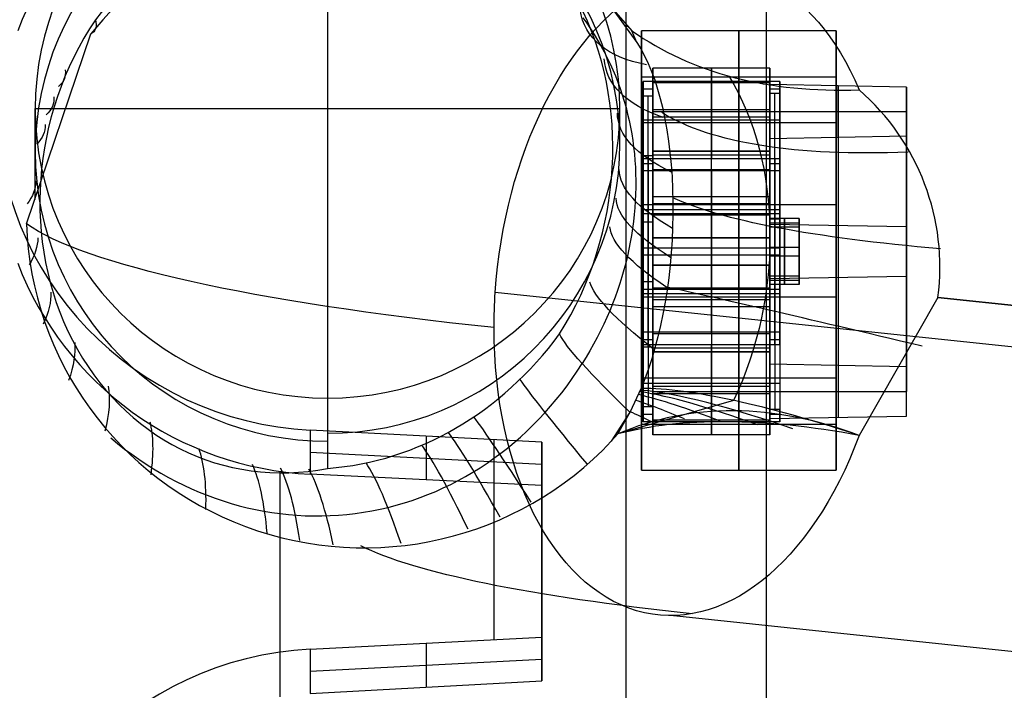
# Model space of a CAD drawing. Extents: x -15 to 7, y 1 to 148.
# Tile 65 of 194: x -5.34 to -2.81, y 122.34 to 124.07. Entities that reach past the tile are written whole.
import ezdxf

# ---------------------------------------------------------------- set-up
doc = ezdxf.new("R2010")
doc.units = 0
doc.layers.add('DEFAULT', color=7, linetype='CONTINUOUS')

msp = doc.modelspace()

# ---------------------------------------------------------------- linework, layer by layer
at = {"layer": 'DEFAULT', "color": 254}
for p, q in [((-3.7842, 116.8059, -107.1217), (-3.7842, 139.6823, -102.2592)), ((-3.4238, 116.8153, -104.5726), (-3.4238, 133.8718, -100.9472)), ((-4.55, 124.5802, -3.859), (-4.55, 123.0945, -3.653)), ((-3.8221, 124.0977, -5.9726), (-3.757, 124.0067, -5.9076)), ((-3.8221, 124.0977, -5.9726), (-3.7693, 124.0374, -5.959)), ((-3.8952, 124.0704, -5.3266), (-3.8851, 124.0564, -5.3159)), ((-3.8851, 124.0564, -5.3159), (-3.8754, 124.0422, -5.3054)), ((-3.7781, 124.0483, -5.9614), (-3.7836, 124.0473, -5.9356)), ((-5.3227, 123.542, -5.8864), (-5.157, 124.0291, -5.9598)), ((-3.8754, 124.0422, -5.3054), (-3.8661, 124.0278, -5.2951)), ((-3.8661, 124.0278, -5.2951), (-3.8572, 124.0132, -5.285)), ((-3.757, 124.0067, -5.9076), (-3.7693, 124.0374, -5.959)), ((-3.8572, 124.0132, -5.285), (-3.8486, 123.9984, -5.275)), ((-3.8486, 123.9984, -5.275), (-3.8404, 123.9834, -5.2653)), ((-3.8404, 123.9834, -5.2653), (-3.8326, 123.9681, -5.2557)), ((-3.8326, 123.9681, -5.2557), (-3.8252, 123.9526, -5.2464)), ((-3.8252, 123.9526, -5.2464), (-3.8182, 123.937, -5.2374)), ((-3.8182, 123.937, -5.2374), (-3.8116, 123.9212, -5.2286)), ((-3.8116, 123.9212, -5.2286), (-3.8053, 123.9052, -5.2201)), ((-3.7152, 123.941, -22.0407), (-3.7152, 123.7285, -22.0108)), ((-3.7152, 123.7183, -23.6251), (-3.7152, 123.941, -22.0407)), ((-3.4152, 123.941, -22.0407), (-3.7152, 123.941, -22.0407)), ((-3.5652, 123.941, -22.0407), (-3.5652, 123.7285, -22.0108)), ((-3.5652, 123.7183, -23.6251), (-3.5652, 123.941, -22.0407)), ((-3.4152, 123.7285, -22.0108), (-3.4152, 123.941, -22.0407)), ((-3.4152, 123.941, -22.0407), (-3.4152, 123.7183, -23.6251)), ((-3.8053, 123.9052, -5.2201), (-3.7995, 123.8891, -5.212)), ((-3.7402, 123.869, -22.283), (-3.7402, 123.9073, -22.0107)), ((-3.7402, 123.9073, -22.0107), (-3.7402, 123.7093, -21.9829)), ((-3.3902, 123.9073, -22.0107), (-3.7402, 123.9073, -22.0107)), ((-3.4152, 123.9038, -22.0355), (-3.7152, 123.9038, -22.0355)), ((-3.7152, 123.9038, -22.0355), (-3.7152, 123.869, -22.283)), ((-3.7152, 123.9038, -22.0355), (-3.7152, 123.7285, -22.0108)), ((-3.5652, 123.9073, -22.0107), (-3.5652, 123.7093, -21.9829)), ((-3.5652, 123.9038, -22.0355), (-3.5652, 123.9073, -22.0107)), ((-3.5652, 123.7285, -22.0108), (-3.5652, 123.9038, -22.0355)), ((-3.4152, 123.876, -22.2335), (-3.4152, 123.9038, -22.0355)), ((-3.4152, 123.9038, -22.0355), (-3.4152, 123.7285, -22.0108)), ((-3.4152, 123.8992, -22.3378), (-3.4152, 123.1813, -22.2369)), ((-3.4152, 123.76, -23.328), (-3.4152, 123.8992, -22.3378)), ((-3.0652, 123.8928, -22.3835), (-3.4152, 123.8992, -22.3378)), ((-3.3902, 123.7093, -21.9829), (-3.3902, 123.9073, -22.0107)), ((-3.3902, 123.9073, -22.0107), (-3.3902, 123.876, -22.2335)), ((-3.2402, 123.896, -22.3606), (-3.2402, 123.1781, -22.2597)), ((-3.2402, 123.7633, -23.3052), (-3.2402, 123.896, -22.3606)), ((-3.0652, 123.1748, -22.2826), (-3.0652, 123.8928, -22.3835)), ((-3.0652, 123.8928, -22.3835), (-3.0652, 123.7665, -23.2823)), ((-3.7995, 123.8891, -5.212), (-3.7941, 123.8729, -5.2041)), ((-3.7941, 123.8729, -5.2041), (-3.789, 123.8565, -5.1966)), ((-3.7402, 123.8882, -22.1469), (-3.7402, 123.2445, -22.0564)), ((-3.7402, 123.8882, -22.1469), (-3.7152, 123.8882, -22.1469)), ((-3.7402, 123.2254, -22.1926), (-3.7402, 123.869, -22.283)), ((-3.7152, 123.869, -22.283), (-3.7402, 123.869, -22.283)), ((-3.7277, 123.2254, -22.1926), (-3.7277, 123.869, -22.283)), ((-3.7152, 123.8864, -22.1593), (-3.7152, 123.2428, -22.0688)), ((-3.7152, 123.869, -22.283), (-3.7152, 123.2254, -22.1926)), ((-3.4152, 123.6502, -22.1008), (-3.4152, 123.8899, -22.1345)), ((-3.4152, 123.8882, -22.1469), (-3.3902, 123.8882, -22.1469)), ((-3.3902, 123.876, -22.2335), (-3.4152, 123.876, -22.2335)), ((-3.4152, 123.876, -22.2335), (-3.4152, 123.2323, -22.1431)), ((-3.4027, 123.2323, -22.1431), (-3.4027, 123.876, -22.2335)), ((-3.3902, 123.8917, -22.1221), (-3.3902, 123.6238, -22.0845)), ((-3.3902, 123.2323, -22.1431), (-3.3902, 123.876, -22.2335)), ((-3.789, 123.8565, -5.1966), (-3.7844, 123.8401, -5.1895)), ((-5.3, 123.6041, -5.4388), (-5.3, 123.8374, -3.756)), ((-5.3, 123.8374, -3.756), (-3.8, 123.8374, -3.756)), ((-3.8, 123.729, -4.5376), (-3.8, 123.8374, -3.756)), ((-3.7844, 123.8401, -5.1895), (-3.7802, 123.8234, -5.1827)), ((-3.7802, 123.8234, -5.1827), (-3.7763, 123.8067, -5.1762)), ((-3.7152, 123.8347, -22.0258), (-3.4152, 123.8347, -22.0258)), ((-3.7152, 123.8296, -22.8329), (-3.7152, 123.1117, -22.732)), ((-3.7152, 123.8296, -22.8329), (-3.4152, 123.8296, -22.8329)), ((-3.4152, 123.8296, -22.8329), (-3.4152, 123.1117, -22.732)), ((-3.4152, 123.8296, -22.8329), (-3.0652, 123.8296, -22.8329)), ((-3.4152, 123.8296, -22.8329), (-3.4152, 123.1117, -22.732)), ((-3.0652, 123.8296, -22.8329), (-3.0652, 123.1117, -22.732)), ((-3.7763, 123.8067, -5.1762), (-3.7729, 123.7899, -5.1701)), ((-3.7402, 123.8083, -21.9968), (-3.3902, 123.8083, -21.9968)), ((-3.7152, 123.8162, -22.0231), (-3.4152, 123.8162, -22.0231)), ((-3.7729, 123.7899, -5.1701), (-3.7698, 123.7729, -5.1644)), ((-3.7698, 123.7729, -5.1644), (-3.7671, 123.7558, -5.1591)), ((-3.0652, 123.7665, -23.2823), (-3.4152, 123.76, -23.328)), ((-3.0652, 123.0485, -23.1814), (-3.0652, 123.7665, -23.2823)), ((-3.7671, 123.7558, -5.1591), (-3.7649, 123.7387, -5.1543)), ((-3.4152, 123.0421, -23.2271), (-3.4152, 123.76, -23.328)), ((-3.2402, 123.7633, -23.3052), (-3.2402, 123.0453, -23.2043)), ((-3.7649, 123.7387, -5.1543), (-3.763, 123.7215, -5.1498)), ((-3.763, 123.7215, -5.1498), (-3.7615, 123.7043, -5.1458)), ((-3.7402, 123.716, -23.3723), (-3.7402, 123.0723, -23.2819)), ((-3.7402, 123.6777, -23.6447), (-3.7402, 123.716, -23.3723)), ((-3.7152, 123.716, -23.3723), (-3.7402, 123.716, -23.3723)), ((-3.7277, 123.716, -23.3723), (-3.7277, 123.0723, -23.2819)), ((-3.4152, 123.7285, -22.0108), (-3.7152, 123.7285, -22.0108)), ((-3.7152, 123.7285, -22.0108), (-3.4152, 123.7285, -22.0108)), ((-3.7152, 123.5058, -23.5953), (-3.7152, 123.7183, -23.6251)), ((-3.4152, 123.7183, -23.6251), (-3.7152, 123.7183, -23.6251)), ((-3.7152, 123.0723, -23.2819), (-3.7152, 123.716, -23.3723)), ((-3.7152, 123.716, -23.3723), (-3.7152, 123.6812, -23.6199)), ((-3.5652, 123.5058, -23.5953), (-3.5652, 123.7183, -23.6251)), ((-3.4152, 123.5058, -23.5953), (-3.4152, 123.7183, -23.6251)), ((-3.7615, 123.7043, -5.1458), (-3.7604, 123.6871, -5.1421)), ((-3.7402, 123.7093, -21.9829), (-3.3902, 123.7093, -21.9829)), ((-3.7402, 123.6968, -23.5085), (-3.7402, 123.0531, -23.418)), ((-3.7402, 123.6968, -23.5085), (-3.7152, 123.6968, -23.5085)), ((-3.7152, 123.6986, -23.4961), (-3.7152, 123.3767, -23.4509)), ((-3.4152, 123.6812, -23.6199), (-3.4152, 123.709, -23.4218)), ((-3.4152, 123.709, -23.4218), (-3.3902, 123.709, -23.4218)), ((-3.4152, 123.0653, -23.3314), (-3.4152, 123.709, -23.4218)), ((-3.4152, 123.6968, -23.5085), (-3.3902, 123.6968, -23.5085)), ((-3.4152, 123.4553, -23.4872), (-3.4152, 123.6951, -23.5209)), ((-3.4027, 123.709, -23.4218), (-3.4027, 123.0653, -23.3314)), ((-3.3902, 123.709, -23.4218), (-3.3902, 123.6777, -23.6447)), ((-3.3902, 123.709, -23.4218), (-3.3902, 123.0653, -23.3314)), ((-3.3902, 123.6933, -23.5332), (-3.3902, 123.4255, -23.4956)), ((-3.7604, 123.6871, -5.1421), (-3.7597, 123.6698, -5.139)), ((-3.7597, 123.6698, -5.139), (-3.7594, 123.6525, -5.1362)), ((-3.7402, 123.4796, -23.6168), (-3.7402, 123.6777, -23.6447)), ((-3.3902, 123.6777, -23.6447), (-3.7402, 123.6777, -23.6447)), ((-3.7152, 123.6812, -23.6199), (-3.4152, 123.6812, -23.6199)), ((-3.7152, 123.5058, -23.5953), (-3.7152, 123.6812, -23.6199)), ((-3.5652, 123.6777, -23.6447), (-3.5652, 123.6812, -23.6199)), ((-3.5652, 123.6812, -23.6199), (-3.5652, 123.5058, -23.5953)), ((-3.5652, 123.4796, -23.6168), (-3.5652, 123.6777, -23.6447)), ((-3.4152, 123.6812, -23.6199), (-3.4152, 123.5058, -23.5953)), ((-3.3902, 123.6777, -23.6447), (-3.3902, 123.4796, -23.6168)), ((-3.7594, 123.6525, -5.1362), (-3.7594, 123.6352, -5.1338)), ((-3.7599, 123.6178, -5.1319), (-3.7607, 123.6003, -5.1304)), ((-3.7594, 123.6352, -5.1338), (-3.7599, 123.6178, -5.1319)), ((-3.7607, 123.6003, -5.1304), (-3.7618, 123.5829, -5.1293)), ((-3.7152, 123.612, -23.6102), (-3.4152, 123.612, -23.6102)), ((-3.7152, 123.5935, -23.6076), (-3.4152, 123.5935, -23.6076)), ((-3.7634, 123.5653, -5.1286), (-3.7654, 123.5477, -5.1283)), ((-3.7618, 123.5829, -5.1293), (-3.7634, 123.5653, -5.1286)), ((-3.7402, 123.5787, -23.6307), (-3.3902, 123.5787, -23.6307)), ((-3.7402, 123.5681, -22.0893), (-3.7402, 123.5472, -22.2378)), ((-3.7402, 123.5681, -22.0893), (-3.3902, 123.5681, -22.0893)), ((-3.7152, 123.5646, -22.114), (-3.7152, 123.5472, -22.2378)), ((-3.7152, 123.5646, -22.114), (-3.4152, 123.5646, -22.114)), ((-3.7152, 123.5646, -22.114), (-3.7152, 123.3767, -23.4509)), ((-3.7152, 123.5646, -22.114), (-3.4152, 123.5646, -22.114)), ((-3.4152, 123.5646, -22.114), (-3.4152, 123.5542, -22.1883)), ((-3.4152, 123.5646, -22.114), (-3.4152, 123.3767, -23.4509)), ((-3.3902, 123.5681, -22.0893), (-3.3902, 123.5542, -22.1883)), ((-3.7654, 123.5477, -5.1283), (-3.7677, 123.53, -5.1285)), ((-3.7402, 123.5472, -22.2378), (-3.7152, 123.5472, -22.2378)), ((-3.4152, 123.5555, -22.7136), (-3.4152, 123.4081, -22.6928)), ((-3.3402, 123.5555, -22.7136), (-3.4152, 123.5555, -22.7136)), ((-3.4152, 123.5332, -22.8721), (-3.4152, 123.5555, -22.7136)), ((-3.4152, 123.5542, -22.1883), (-3.3902, 123.5542, -22.1883)), ((-3.4152, 123.5444, -22.7928), (-3.3402, 123.5444, -22.7928)), ((-3.4152, 123.5444, -22.7928), (-3.4152, 123.3969, -22.7721)), ((-3.4152, 123.5402, -22.2873), (-3.4152, 123.4011, -23.2776)), ((-3.0652, 123.5338, -22.3331), (-3.4152, 123.5402, -22.2873)), ((-3.3777, 123.5555, -22.7136), (-3.3777, 123.4081, -22.6928)), ((-3.3777, 123.5332, -22.8721), (-3.3777, 123.5555, -22.7136)), ((-3.3402, 123.5332, -22.8721), (-3.3402, 123.5555, -22.7136)), ((-3.3402, 123.5555, -22.7136), (-3.3402, 123.4081, -22.6928)), ((-3.3402, 123.5444, -22.7928), (-3.3402, 123.3969, -22.7721)), ((-3.7677, 123.53, -5.1285), (-3.7705, 123.5122, -5.129)), ((-3.3402, 123.5332, -22.8721), (-3.4152, 123.5332, -22.8721)), ((-3.4152, 123.3858, -22.8513), (-3.4152, 123.5332, -22.8721)), ((-3.3902, 123.5159, -22.0693), (-3.3902, 123.248, -22.0317)), ((-3.3777, 123.3858, -22.8513), (-3.3777, 123.5332, -22.8721)), ((-3.3402, 123.3858, -22.8513), (-3.3402, 123.5332, -22.8721)), ((-3.0652, 123.5338, -22.3331), (-3.0652, 123.4075, -23.2318)), ((-3.7736, 123.4944, -5.13), (-3.7771, 123.4766, -5.1313)), ((-3.7705, 123.5122, -5.129), (-3.7736, 123.4944, -5.13)), ((-3.7152, 123.5058, -23.5953), (-3.4152, 123.5058, -23.5953)), ((-3.4152, 123.5058, -23.5953), (-3.7152, 123.5058, -23.5953)), ((-3.7771, 123.4766, -5.1313), (-3.781, 123.4588, -5.133)), ((-3.3902, 123.4796, -23.6168), (-3.7402, 123.4796, -23.6168)), ((-3.4152, 123.2462, -22.044), (-3.4152, 123.486, -22.0777)), ((-3.4152, 123.4818, -22.7032), (-3.3402, 123.4818, -22.7032)), ((-3.4152, 123.4818, -22.7032), (-3.4152, 123.4595, -22.8617)), ((-3.3402, 123.4818, -22.7032), (-3.3402, 123.4595, -22.8617)), ((-3.7853, 123.4411, -5.1351), (-3.79, 123.4235, -5.1376)), ((-3.781, 123.4588, -5.133), (-3.7853, 123.4411, -5.1351)), ((-3.7402, 123.4617, -21.9481), (-3.7402, 123.2636, -21.9202)), ((-3.3902, 123.4617, -21.9481), (-3.7402, 123.4617, -21.9481)), ((-3.5652, 123.4617, -21.9481), (-3.5652, 123.2636, -21.9202)), ((-3.4152, 123.4595, -22.8617), (-3.3402, 123.4595, -22.8617)), ((-3.3902, 123.2636, -21.9202), (-3.3902, 123.4617, -21.9481)), ((-3.79, 123.4235, -5.1376), (-3.795, 123.4059, -5.1404)), ((-3.7152, 123.4355, -21.9697), (-3.7152, 123.2602, -21.945)), ((-3.7152, 123.4355, -21.9697), (-3.4152, 123.4355, -21.9697)), ((-3.7152, 123.4355, -21.9697), (-3.7152, 123.223, -21.9398)), ((-3.4152, 123.4355, -21.9697), (-3.7152, 123.4355, -21.9697)), ((-3.5652, 123.2602, -21.945), (-3.5652, 123.4355, -21.9697)), ((-3.5652, 123.4355, -21.9697), (-3.5652, 123.223, -21.9398)), ((-3.4152, 123.2602, -21.945), (-3.4152, 123.4355, -21.9697)), ((-3.4152, 123.223, -21.9398), (-3.4152, 123.4355, -21.9697)), ((-3.8005, 123.3884, -5.1436), (-3.8063, 123.3709, -5.147)), ((-3.795, 123.4059, -5.1404), (-3.8005, 123.3884, -5.1436)), ((-3.7402, 123.3941, -23.3271), (-3.7402, 123.3732, -23.4756)), ((-3.7402, 123.3941, -23.3271), (-3.7152, 123.3941, -23.3271)), ((-3.7152, 123.3941, -23.3271), (-3.7152, 123.3767, -23.4509)), ((-3.4152, 123.4081, -22.6928), (-3.3402, 123.4081, -22.6928)), ((-3.4152, 123.4081, -22.6928), (-3.4152, 123.3858, -22.8513)), ((-3.4152, 123.4011, -23.2776), (-3.0652, 123.4075, -23.2318)), ((-3.4152, 123.3969, -22.7721), (-3.3402, 123.3969, -22.7721)), ((-3.4152, 123.3872, -23.3766), (-3.4152, 123.3767, -23.4509)), ((-3.4152, 123.3872, -23.3766), (-3.3902, 123.3872, -23.3766)), ((-3.3902, 123.3872, -23.3766), (-3.3902, 123.3732, -23.4756)), ((-3.3777, 123.4081, -22.6928), (-3.3777, 123.3858, -22.8513)), ((-3.3402, 123.4081, -22.6928), (-3.3402, 123.3858, -22.8513)), ((-1.053, 123.0414, -10.1591), (-4.1199, 123.3659, -7.8186)), ((-1.053, 123.0414, -10.1591), (-4.1199, 123.3659, -7.8186)), ((-3.8063, 123.3709, -5.147), (-3.8125, 123.3535, -5.1509)), ((-3.3902, 123.3732, -23.4756), (-3.7402, 123.3732, -23.4756)), ((-3.7402, 123.3627, -21.9342), (-3.3902, 123.3627, -21.9342)), ((-3.7152, 123.3767, -23.4509), (-3.7152, 123.0549, -23.4057)), ((-3.4152, 123.3767, -23.4509), (-3.7152, 123.3767, -23.4509)), ((-3.4152, 123.3767, -23.4509), (-3.7152, 123.3767, -23.4509)), ((-3.3402, 123.3858, -22.8513), (-3.4152, 123.3858, -22.8513)), ((-3.8125, 123.3535, -5.1509), (-3.8191, 123.3361, -5.155)), ((-3.7152, 123.3479, -21.9573), (-3.4152, 123.3479, -21.9573)), ((-2.9842, 123.3526, -6.5908), (-3.1864, 122.9987, -6.5446)), ((-2.9842, 123.3526, -6.5908), (-0.0429, 123.0414, -8.8355)), ((-0.0429, 123.0414, -8.8355), (-2.9842, 123.3526, -6.5908)), ((-3.8261, 123.3187, -5.1595), (-3.8336, 123.3014, -5.1642)), ((-3.8191, 123.3361, -5.155), (-3.8261, 123.3187, -5.1595)), ((-3.7152, 123.3293, -21.9547), (-3.4152, 123.3293, -21.9547)), ((-3.3902, 123.3175, -23.4804), (-3.3902, 123.0497, -23.4428)), ((-3.8336, 123.3014, -5.1642), (-3.8414, 123.2841, -5.1693)), ((-3.4152, 123.0514, -23.4304), (-3.4152, 123.2911, -23.4641)), ((-3.8497, 123.267, -5.1746), (-3.8584, 123.2499, -5.1802)), ((-3.8414, 123.2841, -5.1693), (-3.8497, 123.267, -5.1746)), ((-3.7402, 123.2636, -21.9202), (-3.7402, 123.2254, -22.1926)), ((-3.3902, 123.2636, -21.9202), (-3.7402, 123.2636, -21.9202)), ((-3.5652, 123.2636, -21.9202), (-3.5652, 123.2602, -21.945)), ((-3.3902, 123.2323, -22.1431), (-3.3902, 123.2636, -21.9202)), ((-3.8584, 123.2499, -5.1802), (-3.8674, 123.2329, -5.1861)), ((-3.7402, 123.2445, -22.0564), (-3.7152, 123.2445, -22.0564)), ((-3.7152, 123.2254, -22.1926), (-3.7152, 123.2602, -21.945)), ((-3.7152, 123.2602, -21.945), (-3.4152, 123.2602, -21.945)), ((-3.4152, 123.2602, -21.945), (-3.4152, 123.2323, -22.1431)), ((-3.4152, 123.2445, -22.0564), (-3.3902, 123.2445, -22.0564)), ((-3.8769, 123.2161, -5.1922), (-3.8868, 123.1995, -5.1985)), ((-3.8674, 123.2329, -5.1861), (-3.8769, 123.2161, -5.1922)), ((-3.7402, 123.034, -23.5542), (-3.7402, 123.2321, -23.582)), ((-3.7402, 123.2321, -23.582), (-3.3902, 123.2321, -23.582)), ((-3.7152, 123.2254, -22.1926), (-3.7402, 123.2254, -22.1926)), ((-3.7152, 123.223, -21.9398), (-3.7152, 123.0004, -23.5242)), ((-3.4152, 123.223, -21.9398), (-3.7152, 123.223, -21.9398)), ((-3.7152, 123.0375, -23.5294), (-3.7152, 123.2129, -23.5541)), ((-3.4152, 123.2129, -23.5541), (-3.7152, 123.2129, -23.5541)), ((-3.7152, 123.0004, -23.5242), (-3.7152, 123.2129, -23.5541)), ((-3.7152, 123.2129, -23.5541), (-3.4152, 123.2129, -23.5541)), ((-3.5652, 123.034, -23.5542), (-3.5652, 123.2321, -23.582)), ((-3.5652, 123.223, -21.9398), (-3.5652, 123.0004, -23.5242)), ((-3.5652, 123.2129, -23.5541), (-3.5652, 123.0375, -23.5294)), ((-3.5652, 123.0004, -23.5242), (-3.5652, 123.2129, -23.5541)), ((-3.4152, 123.2323, -22.1431), (-3.3902, 123.2323, -22.1431)), ((-3.4152, 123.0004, -23.5242), (-3.4152, 123.223, -21.9398)), ((-3.4152, 123.0375, -23.5294), (-3.4152, 123.2129, -23.5541)), ((-3.4152, 123.2129, -23.5541), (-3.4152, 123.0004, -23.5242)), ((-3.3902, 123.2321, -23.582), (-3.3902, 123.034, -23.5542)), ((-3.8868, 123.1995, -5.1985), (-3.897, 123.183, -5.2051)), ((-3.4152, 123.1813, -22.2369), (-3.4152, 123.0421, -23.2271)), ((-3.0652, 123.1748, -22.2826), (-3.4152, 123.1813, -22.2369)), ((-3.2402, 123.1781, -22.2597), (-3.2402, 123.0453, -23.2043)), ((-3.0652, 123.0485, -23.1814), (-3.0652, 123.1748, -22.2826)), ((-3.7732, 123.0598, -5.7902), (-3.7458, 123.1195, -5.7602)), ((-3.7402, 123.133, -23.5681), (-3.3902, 123.133, -23.5681)), ((-3.7152, 123.1252, -23.5418), (-3.4152, 123.1252, -23.5418)), ((-3.7152, 123.1117, -22.732), (-3.4152, 123.1117, -22.732)), ((-3.4152, 123.1117, -22.732), (-3.0652, 123.1117, -22.732)), ((-4.55, 123.0945, -3.653), (-4.55, 122.9142, -4.9534)), ((-4.55, 123.094, -3.6567), (-4.55, 123.0945, -3.653)), ((-3.5086, 123.0886, -6.1827), (-3.8051, 123.0025, -5.8191)), ((-3.7152, 123.1066, -23.5391), (-3.4152, 123.1066, -23.5391)), ((-3.805, 123.0025, -5.8191), (-3.7732, 123.0598, -5.7902)), ((-3.7732, 123.0598, -5.7902), (-3.7742, 123.0582, -5.7907)), ((-3.7402, 123.0723, -23.2819), (-3.7402, 123.034, -23.5542)), ((-3.7152, 123.0723, -23.2819), (-3.7402, 123.0723, -23.2819)), ((-3.7152, 123.0375, -23.5294), (-3.7152, 123.0723, -23.2819)), ((-3.3902, 123.0653, -23.3314), (-3.4152, 123.0653, -23.3314)), ((-3.4152, 123.0653, -23.3314), (-3.4152, 123.0375, -23.5294)), ((-3.3902, 123.034, -23.5542), (-3.3902, 123.0653, -23.3314)), ((-3.7742, 123.0582, -5.7907), (-3.8221, 122.9838, -5.8182)), ((-3.7402, 123.0531, -23.418), (-3.7152, 123.0531, -23.418)), ((-3.3902, 123.034, -23.5542), (-3.7402, 123.034, -23.5542)), ((-3.4152, 123.0375, -23.5294), (-3.7152, 123.0375, -23.5294)), ((-3.5652, 123.0375, -23.5294), (-3.5652, 123.034, -23.5542)), ((-3.4152, 123.0531, -23.418), (-3.3902, 123.0531, -23.418)), ((-3.4152, 123.0421, -23.2271), (-3.0652, 123.0485, -23.1814)), ((-4, 122.9813, -3.5364), (-4.5943, 123.0122, -3.5407)), ((-4.5943, 123.0122, -3.5407), (-4.5943, 122.8992, -4.3617)), ((-3.7903, 123.0276, -5.8067), (-3.7916, 123.0295, -5.8009)), ((-4.2972, 122.9968, -3.5385), (-4.2972, 122.8848, -4.3521)), ((-4.1239, 122.9878, -3.5373), (-4.1239, 122.4746, -3.4661)), ((-3.805, 123.0025, -5.8191), (-3.8221, 122.9838, -5.8182)), ((-3.8144, 122.9921, -5.8186), (-3.8153, 122.9935, -5.8144)), ((-3.4152, 123.0004, -23.5242), (-3.7152, 123.0004, -23.5242)), ((-4, 122.4811, -3.467), (-4, 122.9813, -3.5364)), ((-4, 122.9813, -3.5364), (-4, 122.8704, -4.3424)), ((-4.5943, 122.9557, -3.951), (-4, 122.9248, -3.9468)), ((-4, 122.4208, -3.9047), (-4, 122.9306, -3.9047)), ((-4, 122.8704, -4.3424), (-4.5943, 122.8992, -4.3617)), ((-4, 122.6752, -4.3181), (-4, 122.6752, -3.494)), ((-2.3298, 122.3945, -8.1374), (-3.6703, 122.5363, -7.1144)), ((-4.5943, 122.4502, -3.4628), (-4, 122.4811, -3.467)), ((-4, 122.3692, -4.2801), (-4, 122.4811, -3.467)), ((-4.2972, 122.4657, -3.4649), (-4.2972, 122.3526, -4.2859)), ((-4.5943, 122.4502, -3.4628), (-4.5943, 122.3361, -4.2917)), ((-4.5943, 122.3935, -3.8752), (-4, 122.4243, -3.8794)), ((-4.5943, 122.3361, -4.2917), (-4, 122.3692, -4.2801))]:
    msp.add_line(p, q, dxfattribs=at)
at = {"layer": 'DEFAULT', "color": 8}
for p, q in [((-3.245, 124.037, -22.0037), (-3.745, 124.037, -22.0037)), ((-3.745, 124.037, -22.0037), (-3.745, 123.1458, -21.8785)), ((-3.745, 123.8005, -23.6872), (-3.745, 124.037, -22.0037)), ((-3.495, 124.037, -22.0037), (-3.495, 123.1458, -21.8785)), ((-3.495, 123.8005, -23.6872), (-3.495, 124.037, -22.0037)), ((-3.245, 123.1458, -21.8785), (-3.245, 124.037, -22.0037)), ((-3.245, 124.037, -22.0037), (-3.245, 123.8005, -23.6872)), ((-3.745, 123.0187, -22.7828), (-3.745, 123.9276, -22.7828)), ((-3.745, 123.9187, -22.8454), (-3.245, 123.9187, -22.8454)), ((-3.245, 123.0187, -22.7828), (-3.245, 123.9276, -22.7828)), ((-3.245, 123.8005, -23.6872), (-3.745, 123.8005, -23.6872)), ((-3.745, 122.9092, -23.5619), (-3.745, 123.8005, -23.6872)), ((-3.495, 122.9092, -23.5619), (-3.495, 123.8005, -23.6872)), ((-3.245, 123.8005, -23.6872), (-3.245, 122.9092, -23.5619)), ((-3.745, 123.5914, -21.9411), (-3.245, 123.5914, -21.9411)), ((-3.745, 123.4731, -21.9245), (-3.745, 123.4731, -23.6412)), ((-3.245, 123.4731, -21.9245), (-3.245, 123.4731, -23.6412)), ((-3.745, 123.3548, -23.6245), (-3.245, 123.3548, -23.6245)), ((-3.245, 123.1458, -21.8785), (-3.745, 123.1458, -21.8785)), ((-3.745, 123.1458, -21.8785), (-3.745, 122.9092, -23.5619)), ((-3.495, 123.1458, -21.8785), (-3.495, 122.9092, -23.5619)), ((-3.245, 122.9092, -23.5619), (-3.245, 123.1458, -21.8785)), ((-3.745, 123.0275, -22.7202), (-3.245, 123.0275, -22.7202)), ((-3.745, 122.9092, -23.5619), (-3.245, 122.9092, -23.5619))]:
    msp.add_line(p, q, dxfattribs=at)
at = {"layer": 'DEFAULT', "color": 254, "extrusion": (-5.33801e-15, 0.137324, 0.990526)}
msp.add_arc((4.5499, -123.1818, 13.3854), 0.85, 273, 87, dxfattribs=at)
at = {"layer": 'DEFAULT', "color": 254, "extrusion": (-0.025906, 0.126378, 0.991644)}
msp.add_arc((-20.392, -121.6897, 11.3269), 0.8505, 261.5221, 327.8165, dxfattribs=at)
at = {"layer": 'DEFAULT', "color": 254, "extrusion": (-1.21353e-14, 0.137324, 0.990526)}
msp.add_arc((4.55, -123.1799, 13.2854), 0.75, 270, 90, dxfattribs=at)
at = {"layer": 'DEFAULT', "color": 254, "extrusion": (-1.29032e-14, 0.137324, 0.990526)}
msp.add_arc((4.55, -123.1799, 13.2854), 0.75, 90, 270, dxfattribs=at)
at = {"layer": 'DEFAULT', "color": 254, "extrusion": (-1.42109e-14, 0.137324, 0.990526)}
for centre, start, end in [((4.55, -123.1799, 12.629), 90, 270), ((4.55, -123.1799, 12.4792), 270, 90)]:
    msp.add_arc(centre, 0.75, start, end, dxfattribs=at)
at = {"layer": 'DEFAULT', "color": 254, "extrusion": (-0.566495, 0.104262, 0.817443)}
msp.add_arc((-120.8375, -24.7374, 11.3302), 0.7465, 63.7532, 203.6083, dxfattribs=at)
at = {"layer": 'DEFAULT', "color": 254, "extrusion": (-0.492869, 0.192125, 0.848627)}
msp.add_arc((-113.4376, -44.3544, 21.7645), 0.8736, 201.0853, 250.8017, dxfattribs=at)
at = {"layer": 'DEFAULT', "color": 254, "extrusion": (0.000973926, 0.165902, 0.986142)}
msp.add_arc((5.1841, -122.7261, 14.6945), 0.8854, 224.3102, 322.3402, dxfattribs=at)
at = {"layer": 'DEFAULT', "color": 254, "extrusion": (0.792147, -0.083813, -0.604548)}
for centre, start, end in [((122.3008, -15.7212, -8.8765), 266.34, 47.5375), ((122.3008, -15.7213, -8.8765), 260.0729, 266.3401), ((122.3008, -15.7213, -8.8765), 112.6082, 260.0729)]:
    msp.add_arc(centre, 0.8325, start, end, dxfattribs=at)
at = {"layer": 'DEFAULT', "color": 254, "extrusion": (-0.502912, 0.846241, -0.175944)}
msp.add_arc((-64.5304, 14.2017, 107.7961), 4.5, 348.8335, 4.0298, dxfattribs=at)
at = {"layer": 'DEFAULT', "color": 254, "extrusion": (-0.459906, 0.125651, 0.879032)}
msp.add_arc((-118.0553, -34.9951, 13.1826), 0.7485, 249.0284, 23.6124, dxfattribs=at)
at = {"layer": 'DEFAULT', "color": 254, "extrusion": (0.607329, 0.791559, -0.067726)}
msp.add_arc((84.0886, 0.6606, 95.4479), 4.5, 175.2007, 181.9724, dxfattribs=at)
at = {"layer": 'DEFAULT', "color": 254, "extrusion": (0.563705, -0.580209, 0.587872)}
msp.add_arc((85.7107, 49.2357, -77.5955), 1.9923, 186.1326, 213.1262, dxfattribs=at)
at = {"layer": 'DEFAULT', "color": 254, "extrusion": (0.922423, -0.052013, -0.382663)}
msp.add_arc((123.0967, -9.8139, -7.6548), 0.5603, 26.3976, 133.1687, dxfattribs=at)
at = {"layer": 'DEFAULT', "color": 254, "extrusion": (-0.324142, 0.930838, -0.168739)}
msp.add_arc((-41.6354, 15.2245, 117.4135), 4.5, 348.0386, 2.5905, dxfattribs=at)
at = {"layer": 'DEFAULT', "color": 254, "extrusion": (0.441073, 0.892548, -0.093878)}
msp.add_arc((64.0817, 4.5149, 108.8273), 4.5, 176.5098, 182.7728, dxfattribs=at)
at = {"layer": 'DEFAULT', "color": 254, "extrusion": (0.733678, -0.094192, -0.672938)}
msp.add_arc((121.9411, -18.0717, -10.0075), 0.6794, 39.7988, 116.3241, dxfattribs=at)
at = {"layer": 'DEFAULT', "color": 254, "extrusion": (0.351124, 0.930377, -0.105404)}
msp.add_arc((53.1452, 6.3788, 113.9746), 4.5, 177.2191, 183.292, dxfattribs=at)
at = {"layer": 'DEFAULT', "color": 254, "extrusion": (-0.02994, 0.131304, 0.99089)}
msp.add_arc((-23.9371, -120.9259, 9.7553), 0.6138, 159.9111, 215.8086, dxfattribs=at)
at = {"layer": 'DEFAULT', "color": 254, "extrusion": (-0.131699, 0.979503, -0.152409)}
msp.add_arc((-17.2272, 14.1953, 122.4839), 4.5, 346.8539, 1.0479, dxfattribs=at)
at = {"layer": 'DEFAULT', "color": 254, "extrusion": (-0.310917, 0.896212, -0.316441)}
msp.add_arc((-39.034, 32.4608, 113.9379), 2, 313.3544, 345.5816, dxfattribs=at)
at = {"layer": 'DEFAULT', "color": 254, "extrusion": (0.257075, 0.959423, -0.115846)}
msp.add_arc((41.6329, 8.1175, 118.0491), 4.5, 177.9622, 183.8887, dxfattribs=at)
at = {"layer": 'DEFAULT', "color": 254, "extrusion": (1, 8.09933e-14, -3.12017e-14)}
msp.add_arc((123.5855, -21.9655, -3.7152), 0.15, 181.5941, 342.4059, dxfattribs=at)
at = {"layer": 'DEFAULT', "color": 254, "extrusion": (1, -3.87304e-18, 1.33343e-17)}
msp.add_arc((123.5855, -21.9655, -3.7152), 0.15, 181.5941, 342.4059, dxfattribs=at)
at = {"layer": 'DEFAULT', "color": 254, "extrusion": (1, 1.7053e-13, -2.13163e-14)}
msp.add_arc((123.5855, -21.9655, -3.5652), 0.15, 181.5941, 342.4059, dxfattribs=at)
at = {"layer": 'DEFAULT', "color": 254, "extrusion": (1, 0, 0)}
for centre, radius, start, end in [((123.5855, -21.9655, -3.5652), 0.15, 181.5941, 342.4059), ((123.3558, -23.5994, -3.5652), 0.15, 1.5941, 162.4059), ((61.766, -493.8639, -4.6725), 493.3027, 82.880373, 82.94808)]:
    msp.add_arc(centre, radius, start, end, dxfattribs=at)
at = {"layer": 'DEFAULT', "color": 254, "extrusion": (1, 6.73793e-14, -2.90457e-16)}
msp.add_arc((123.5855, -21.9655, -3.4152), 0.15, 181.5941, 342.4059, dxfattribs=at)
at = {"layer": 'DEFAULT', "color": 254, "extrusion": (1, 1.03312e-17, 5.8128e-17)}
msp.add_arc((123.5855, -21.9655, -3.4152), 0.15, 181.5941, 342.4059, dxfattribs=at)
at = {"layer": 'DEFAULT', "color": 254, "extrusion": (1, 6.69905e-14, -9.44486e-15)}
msp.add_arc((123.5855, -21.9655, -3.7402), 0.125, 172, 352, dxfattribs=at)
at = {"layer": 'DEFAULT', "color": 254, "extrusion": (1, 1.56319e-13, -2.13163e-14)}
for centre, radius, start, end in [((123.5855, -21.9655, -3.5652), 0.125, 172, 352), ((123.3558, -23.5994, -3.5652), 0.15, 1.5941, 162.4059), ((123.3558, -23.5994, -3.5652), 0.125, 352, 172)]:
    msp.add_arc(centre, radius, start, end, dxfattribs=at)
at = {"layer": 'DEFAULT', "color": 254, "extrusion": (1, 6.68363e-14, -9.39517e-15)}
msp.add_arc((123.5855, -21.9655, -3.3902), 0.125, 172, 352, dxfattribs=at)
at = {"layer": 'DEFAULT', "color": 254, "extrusion": (0.06436, 0.989549, -0.129037)}
msp.add_arc((7.321, 11.4397, 122.7286), 4.5, 345.348, 359.4893, dxfattribs=at)
at = {"layer": 'DEFAULT', "color": 254, "extrusion": (0.063997, 0.989065, -0.132872)}
msp.add_arc((17.7713, 10.9138, 122.6839), 4.5, 179.4919, 185.2649, dxfattribs=at)
at = {"layer": 'DEFAULT', "color": 254, "extrusion": (0.16181, 0.980037, -0.11552)}
msp.add_arc((19.3958, 9.6183, 121.0468), 4.5, 344.486, 358.7173, dxfattribs=at)
at = {"layer": 'DEFAULT', "color": 254, "extrusion": (-0.039716, 0.986298, -0.160122)}
msp.add_arc((-3.2243, 14.8281, 122.9622), 2, 307.9881, 342.9672, dxfattribs=at)
at = {"layer": 'DEFAULT', "color": 254, "extrusion": (-0.00098944, 0.118752, 0.992923)}
msp.add_arc((3.4263, -123.4288, 8.8313), 0.8672, 1.4707, 136.4951, dxfattribs=at)
at = {"layer": 'DEFAULT', "color": 254, "extrusion": (0, 0.990526, -0.137324)}
for centre, radius, end in [((2.15, 11.7533, 123.1799), 3.2325, 348.9657), ((2.15, 11.7533, 122.3474), 2.4, 344.6601)]:
    msp.add_arc(centre, radius, 307.6134, end, dxfattribs=at)
at = {"layer": 'DEFAULT', "color": 254, "extrusion": (0.258291, 0.960756, -0.101162)}
msp.add_arc((31.2695, 7.6189, 118.1565), 4.5, 343.5616, 357.9548, dxfattribs=at)
at = {"layer": 'DEFAULT', "color": 254, "extrusion": (-0.132695, 0.980528, -0.144763)}
msp.add_arc((-6.8183, 12.5382, 122.5884), 4.5, 181.0534, 186.8611, dxfattribs=at)
at = {"layer": 'DEFAULT', "color": 254, "extrusion": (1, 6.69742e-14, -9.61074e-15)}
msp.add_arc((123.3558, -23.5994, -3.7402), 0.125, 352, 172, dxfattribs=at)
at = {"layer": 'DEFAULT', "color": 254, "extrusion": (1, 1.54474e-14, -2.3648e-14)}
msp.add_arc((123.3558, -23.5994, -3.7152), 0.15, 1.5941, 162.4059, dxfattribs=at)
at = {"layer": 'DEFAULT', "color": 254, "extrusion": (1, 1.09759e-16, -8.74392e-17)}
msp.add_arc((123.3558, -23.5994, -3.7152), 0.15, 1.5941, 162.4059, dxfattribs=at)
at = {"layer": 'DEFAULT', "color": 254, "extrusion": (1, 6.81208e-14, -3.28562e-16)}
msp.add_arc((123.3558, -23.5994, -3.4152), 0.15, 1.5941, 162.4059, dxfattribs=at)
at = {"layer": 'DEFAULT', "color": 254, "extrusion": (1, -3.9787e-16, -4.83607e-18)}
msp.add_arc((123.3558, -23.5994, -3.4152), 0.15, 1.5941, 162.4059, dxfattribs=at)
at = {"layer": 'DEFAULT', "color": 254, "extrusion": (1, 2.68793e-14, -3.33111e-15)}
msp.add_arc((123.3558, -23.5994, -3.3902), 0.125, 352, 172, dxfattribs=at)
at = {"layer": 'DEFAULT', "color": 254, "extrusion": (-0.025906, 0.124804, 0.991843)}
msp.add_arc((-20.6943, -121.6571, 11.1311), 0.8499, 9.0632, 75.3914, dxfattribs=at)
at = {"layer": 'DEFAULT', "color": 254, "extrusion": (0.440878, 0.894702, -0.071659)}
msp.add_arc((53.5271, 3.5369, 109.0164), 4.5, 341.5845, 356.5153, dxfattribs=at)
at = {"layer": 'DEFAULT', "color": 254, "extrusion": (-0.323238, 0.934165, -0.151175)}
msp.add_arc((-30.8743, 12.7616, 117.7591), 4.5, 182.5728, 188.5978, dxfattribs=at)
at = {"layer": 'DEFAULT', "color": 254, "extrusion": (0.239298, 0.970894, 0.010031)}
msp.add_arc((31.2086, -6.1785, 118.8513), 2, 307.5032, 340.9188, dxfattribs=at)
at = {"layer": 'DEFAULT', "color": 254, "extrusion": (-0.501743, 0.851512, -0.152253)}
msp.add_arc((-53.595, 11.6033, 108.3598), 4.5, 183.9998, 190.4217, dxfattribs=at)
at = {"layer": 'DEFAULT', "color": 254, "extrusion": (-0.499365, -0.022075, 0.866111)}
msp.add_arc((-123.994, -1.7392, -4.7315), 0.9992, 1.5949, 47.0865, dxfattribs=at)
at = {"layer": 'DEFAULT', "color": 254, "extrusion": (0.607307, 0.793365, -0.041827)}
msp.add_arc((73.5781, -0.2278, 95.5802), 4.5, 339.6256, 355.2009, dxfattribs=at)
at = {"layer": 'DEFAULT', "color": 254, "extrusion": (-0.443532, -0.059917, 0.894254)}
msp.add_arc((-123.246, 8.2668, -10.3069), 0.9534, 315.2472, 47.0038, dxfattribs=at)
at = {"layer": 'DEFAULT', "color": 254, "extrusion": (0.749862, 0.661471, -0.012768)}
msp.add_arc((90.5543, -3.1955, 78.4732), 4.5, 338.9575, 354.072, dxfattribs=at)
at = {"layer": 'DEFAULT', "color": 254, "extrusion": (-0.660634, 0.735943, -0.148157)}
msp.add_arc((-73.9627, 9.2691, 94.7732), 4.5, 185.2681, 192.2596, dxfattribs=at)
at = {"layer": 'DEFAULT', "color": 254, "extrusion": (0.491983, 0.859226, 0.140298)}
msp.add_arc((62.5513, -19.7418, 103.1271), 2, 321.7272, 339.6968, dxfattribs=at)
at = {"layer": 'DEFAULT', "color": 254, "extrusion": (0.480079, 0.862416, 0.160509)}
msp.add_arc((61.2806, -21.966, 103.4525), 2, 317.9462, 339.6433, dxfattribs=at)
at = {"layer": 'DEFAULT', "color": 254, "extrusion": (0.46154, 0.865209, 0.195941)}
msp.add_arc((59.3794, -25.8883, 103.6667), 2, 311.4187, 339.5155, dxfattribs=at)
at = {"layer": 'DEFAULT', "color": 254, "extrusion": (0.532647, 0.841094, 0.094061)}
msp.add_arc((67.1544, -14.6501, 100.9834), 2, 330.7732, 339.7231, dxfattribs=at)
at = {"layer": 'DEFAULT', "color": 254, "extrusion": (0.508713, 0.852958, 0.116934)}
msp.add_arc((64.4033, -17.1753, 102.4186), 2, 326.1877, 339.7341, dxfattribs=at)
at = {"layer": 'DEFAULT', "color": 254, "extrusion": (0.735782, 0.258201, 0.626065)}
msp.add_arc((115.5049, -27.87, 25.3165), 1.8204, 332.1938, 2.5561, dxfattribs=at)
at = {"layer": 'DEFAULT', "color": 254, "extrusion": (0.569948, 0.818241, 0.075108)}
msp.add_arc((71.558, -12.4989, 98.1064), 2, 335.1144, 339.5932, dxfattribs=at)
at = {"layer": 'DEFAULT', "color": 254, "extrusion": (0.862701, 0.505491, 0.015031)}
msp.add_arc((103.8066, -5.0788, 58.5261), 4.5, 339.14, 353.1713, dxfattribs=at)
at = {"layer": 'DEFAULT', "color": 254, "extrusion": (0.484748, 0.772956, 0.409338)}
msp.add_arc((66.5253, -46.3528, 90.8491), 2.1944, 313.9634, 339.0579, dxfattribs=at)
at = {"layer": 'DEFAULT', "color": 254, "extrusion": (0.7934, -0.592544, 0.139314)}
msp.add_arc((91.108, 6.1447, -77.6005), 4.5, 345.9599, 353.6734, dxfattribs=at)
at = {"layer": 'DEFAULT', "color": 254, "extrusion": (0.907436, 0.419218, 0.028551)}
msp.add_arc((108.9801, -5.5706, 47.5826), 4.5, 339.3475, 352.812, dxfattribs=at)
at = {"layer": 'DEFAULT', "color": 254, "extrusion": (0.896024, -0.425723, 0.126102)}
msp.add_arc((104.5069, 2.6674, -57.3702), 4.5, 344.2821, 352.859, dxfattribs=at)
at = {"layer": 'DEFAULT', "color": 254, "extrusion": (0.943188, 0.329642, 0.041616)}
msp.add_arc((113.0479, -5.7424, 36.2734), 4.5, 339.6302, 352.5233, dxfattribs=at)
at = {"layer": 'DEFAULT', "color": 254, "extrusion": (0.963662, -0.243764, 0.109246)}
msp.add_arc((113.5479, -0.6376, -35.0883), 4.5, 342.7767, 352.3278, dxfattribs=at)
at = {"layer": 'DEFAULT', "color": 254, "extrusion": (0.983955, -0.148086, 0.09951)}
msp.add_arc((116.3924, -2.1049, -23.2974), 4.5, 342.0942, 352.1712, dxfattribs=at)
at = {"layer": 'DEFAULT', "color": 254, "extrusion": (0.994681, -0.051656, 0.089113)}
msp.add_arc((118.0508, -3.3647, -11.3663), 4.5, 341.4718, 352.0913, dxfattribs=at)
at = {"layer": 'DEFAULT', "color": 254, "extrusion": (0.98769, 0.141619, 0.066432)}
msp.add_arc((117.858, -5.138, 12.6873), 4.5, 340.4154, 352.1587, dxfattribs=at)
at = {"layer": 'DEFAULT', "color": 254, "extrusion": (1, 8.90016e-11, 7.15852e-10)}
msp.add_arc((61.766, -493.8639, -4), 493.3204, 82.88487, 82.943532, dxfattribs=at)
at = {"layer": 'DEFAULT', "color": 254, "extrusion": (-5.58157e-15, 0.137324, 0.990526)}
msp.add_arc((4.5499, -120.9168, 13.3854), 0.85, 273, 87, dxfattribs=at)

doc.saveas('drawing.dxf')
